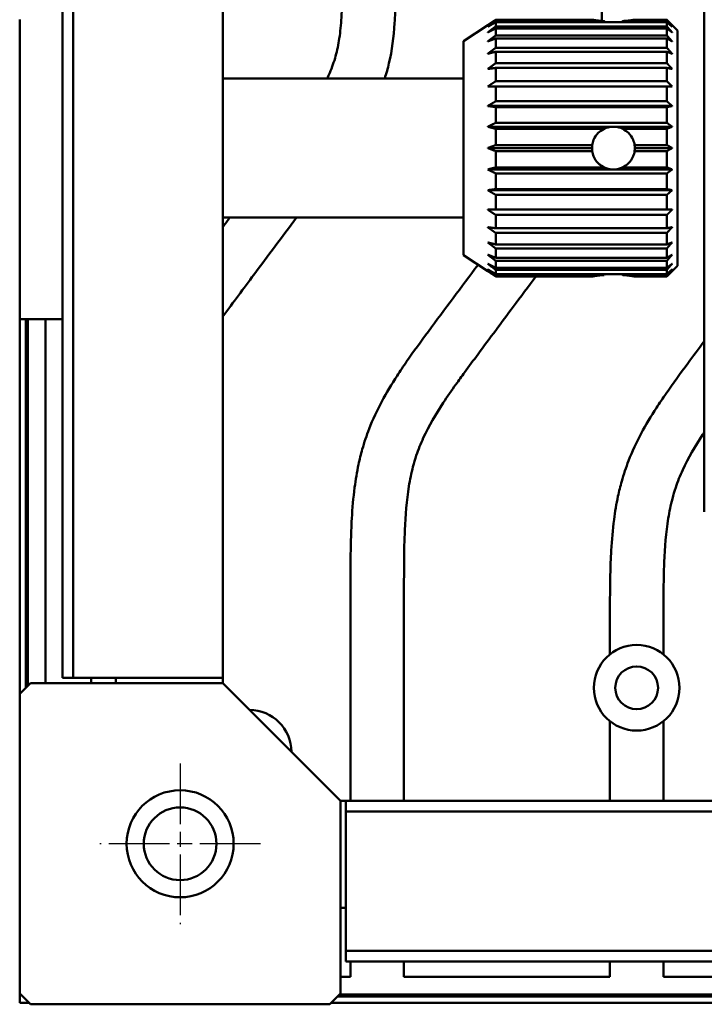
# Model space of a CAD drawing. Header units: millimetres. Extents: x 0 to 1891, y -60 to 594.
# Tile 14 of 118: x 77 to 141, y 276 to 368. Entities that reach past the tile are written whole.
import ezdxf

# ---------------------------------------------------------------- set-up
doc = ezdxf.new("R2010")
doc.units = ezdxf.units.MM
doc.linetypes.add('CHAIN', pattern=[0.3543, 0.2362, -0.0295, 0.0591, -0.0295])
doc.layers.add('Mittelpunktmarkierung (ISO)', color=7, linetype='Continuous', lineweight=25)
doc.layers.add('Sichtbar (ISO)', color=7, linetype='Continuous', lineweight=50)

msp = doc.modelspace()

# ---------------------------------------------------------------- linework, layer by layer
at = {"layer": 'Mittelpunktmarkierung (ISO)', "linetype": 'CHAIN', "ltscale": 23.990969}
for p, q in [((92.188, 298.38), (92.188, 283.38)), ((99.688, 290.88), (84.688, 290.88))]:
    msp.add_line(p, q, dxfattribs=at)
at = {"layer": 'Sichtbar (ISO)'}
for p, q in [((81.188, 306.38), (81.188, 495.38)), ((82.188, 306.38), (82.188, 495.38)), ((96.188, 495.38), (96.188, 306.38)), ((141.187, 321.882), (141.183, 461.882)), ((77.188, 367.88), (77.188, 343.88)), ((118.688, 365.88), (120.939, 367.38)), ((121.688, 367.876), (130.709, 367.876)), ((121.688, 367.744), (121.688, 367.876)), ((131.818, 367.744), (121.688, 367.744)), ((121.688, 367.644), (137.688, 367.644)), ((121.688, 367.251), (121.688, 367.644)), ((137.688, 367.251), (121.688, 367.251)), ((133.479, 367.644), (131.898, 367.644)), ((137.688, 367.744), (133.558, 367.744)), ((134.668, 367.876), (137.688, 367.876)), ((137.688, 367.876), (137.688, 367.744)), ((137.688, 367.644), (137.688, 367.251)), ((138.688, 366.88), (138.188, 367.38)), ((121.688, 366.413), (121.688, 367.055)), ((121.688, 367.055), (137.688, 367.055)), ((137.688, 366.413), (121.688, 366.413)), ((137.688, 367.055), (137.688, 366.413)), ((138.688, 366.88), (138.688, 344.88)), ((118.688, 345.88), (118.688, 365.88)), ((121.688, 365.254), (121.688, 366.126)), ((121.688, 366.126), (137.688, 366.126)), ((137.688, 365.254), (121.688, 365.254)), ((137.688, 366.126), (137.688, 365.254)), ((121.688, 363.811), (121.688, 364.885)), ((121.688, 364.885), (137.688, 364.885)), ((137.688, 364.885), (137.688, 363.811)), ((137.688, 363.811), (121.688, 363.811)), ((121.688, 362.126), (121.688, 363.371)), ((121.688, 363.371), (137.688, 363.371)), ((137.688, 363.371), (137.688, 362.126)), ((118.688, 362.38), (96.188, 362.38)), ((137.688, 362.126), (121.688, 362.126)), ((121.688, 360.252), (121.688, 361.63)), ((121.688, 361.63), (137.688, 361.63)), ((137.688, 361.63), (137.688, 360.252)), ((120.938, 359.813), (138.188, 359.813)), ((137.688, 360.252), (121.688, 360.252)), ((121.688, 358.245), (121.688, 359.713)), ((121.688, 359.713), (137.688, 359.713)), ((137.688, 359.713), (137.688, 358.245)), ((120.938, 357.877), (132.578, 357.877)), ((137.688, 358.245), (121.688, 358.245)), ((132.799, 357.877), (138.188, 357.877)), ((121.688, 356.166), (121.688, 357.681)), ((121.688, 357.681), (131.818, 357.681)), ((133.558, 357.681), (137.688, 357.681)), ((137.688, 357.681), (137.688, 356.166)), ((130.709, 356.166), (121.688, 356.166)), ((137.688, 356.166), (134.668, 356.166)), ((120.938, 355.88), (130.688, 355.88)), ((121.688, 354.079), (121.688, 355.593)), ((121.688, 355.593), (130.709, 355.593)), ((134.668, 355.593), (137.688, 355.593)), ((134.688, 355.88), (138.188, 355.88)), ((137.688, 355.593), (137.688, 354.079)), ((120.938, 353.883), (132.578, 353.883)), ((131.818, 354.079), (121.688, 354.079)), ((121.688, 352.046), (121.688, 353.514)), ((121.688, 353.514), (137.688, 353.514)), ((132.799, 353.883), (138.188, 353.883)), ((137.688, 354.079), (133.558, 354.079)), ((137.688, 353.514), (137.688, 352.046)), ((120.938, 351.947), (138.188, 351.947)), ((137.688, 352.046), (121.688, 352.046)), ((121.688, 350.13), (121.688, 351.507)), ((121.688, 351.507), (137.688, 351.507)), ((137.688, 351.507), (137.688, 350.13)), ((137.688, 350.13), (121.688, 350.13)), ((121.688, 348.388), (121.688, 349.633)), ((121.688, 349.633), (137.688, 349.633)), ((137.688, 349.633), (137.688, 348.388)), ((118.688, 349.38), (96.188, 349.38)), ((137.688, 348.388), (121.688, 348.388)), ((121.688, 346.874), (121.688, 347.949)), ((121.688, 347.949), (137.688, 347.949)), ((137.688, 347.949), (137.688, 346.874)), ((137.688, 346.874), (121.688, 346.874)), ((121.688, 345.634), (121.688, 346.506)), ((121.688, 346.506), (137.688, 346.506)), ((137.688, 346.506), (137.688, 345.634)), ((118.688, 345.88), (120.939, 344.38)), ((137.688, 345.634), (121.688, 345.634)), ((121.688, 344.705), (121.688, 345.347)), ((121.688, 345.347), (137.688, 345.347)), ((137.688, 345.347), (137.688, 344.705)), ((120.939, 344.38), (120.938, 344.38)), ((137.688, 344.705), (121.688, 344.705)), ((121.688, 344.115), (121.688, 344.509)), ((121.688, 344.509), (137.688, 344.509)), ((137.688, 344.115), (121.688, 344.115)), ((137.688, 344.509), (137.688, 344.115)), ((138.688, 344.88), (138.188, 344.38)), ((138.188, 344.38), (138.188, 344.38)), ((77.188, 339.88), (77.188, 343.88)), ((121.688, 343.883), (121.688, 344.016)), ((121.688, 344.016), (131.818, 344.016)), ((130.709, 343.883), (121.688, 343.883)), ((133.558, 344.016), (137.688, 344.016)), ((137.688, 343.883), (134.668, 343.883)), ((137.688, 344.016), (137.688, 343.883)), ((81.188, 339.88), (77.188, 339.88)), ((77.188, 339.88), (77.188, 304.88)), ((77.761, 339.88), (77.761, 305.452)), ((77.945, 305.637), (77.945, 339.88)), ((79.613, 339.88), (79.613, 305.88)), ((108.113, 294.88), (108.113, 314.456)), ((113.113, 314.456), (113.113, 294.88)), ((132.363, 308.577), (132.363, 311.468)), ((137.363, 311.468), (137.363, 308.577)), ((81.188, 306.38), (82.188, 306.38)), ((96.188, 306.38), (82.188, 306.38)), ((83.863, 305.88), (83.863, 306.38)), ((86.188, 306.38), (86.188, 305.88)), ((96.188, 305.88), (96.188, 306.38)), ((77.188, 304.88), (78.188, 305.88)), ((78.188, 305.88), (96.188, 305.88)), ((96.188, 305.88), (107.188, 294.88)), ((77.188, 304.88), (77.188, 276.88)), ((132.363, 294.88), (132.363, 302.332)), ((137.363, 302.332), (137.363, 294.88)), ((107.188, 294.88), (107.188, 276.88)), ((107.688, 294.88), (107.188, 294.88)), ((107.688, 294.88), (107.688, 293.88)), ((107.688, 294.88), (155.688, 294.88)), ((107.688, 280.88), (107.688, 293.88)), ((107.688, 293.88), (155.688, 293.88)), ((107.188, 284.88), (107.688, 284.88)), ((107.688, 280.88), (107.688, 279.88)), ((107.688, 280.88), (296.688, 280.88)), ((107.688, 279.88), (296.688, 279.88)), ((108.113, 278.455), (108.113, 279.88)), ((113.113, 279.88), (113.113, 278.455)), ((132.363, 278.455), (132.363, 279.88)), ((137.363, 279.88), (137.363, 278.455)), ((107.188, 278.455), (108.113, 278.455)), ((113.113, 278.455), (132.363, 278.455)), ((137.363, 278.455), (156.188, 278.455)), ((78.188, 275.88), (77.188, 276.88)), ((77.188, 276.88), (77.188, 276.03)), ((77.188, 276.03), (78.038, 276.03)), ((107.188, 276.88), (106.188, 275.88)), ((106.338, 276.03), (156.188, 276.03)), ((106.911, 276.602), (156.188, 276.602)), ((107.095, 276.787), (156.188, 276.787)), ((78.188, 275.88), (106.188, 275.88))]:
    msp.add_line(p, q, dxfattribs=at)
for centre, radius in [((134.863, 305.455), 4), ((134.863, 305.455), 2), ((92.188, 290.88), 5), ((92.188, 290.88), 3.4)]:
    msp.add_circle(centre, radius, dxfattribs=at)
msp.add_arc((98.603, 299.395), 4, 1.01166, 88.98834, dxfattribs=at)
for centre, major_axis, ratio, start_param, end_param in [((132.688, 372.692), (0, 5.495), 0.363971, 2.691535, 2.735176), ((132.688, 372.692), (0, -5.495), 0.36397, 5.833125, 5.876763), ((132.688, 372.692), (0, -5.495), 0.36397, 0.406422, 0.450061), ((132.688, 372.692), (0, 5.495), 0.363971, 3.54801, 3.591649), ((132.688, 355.88), (0, -2), 0.999991, 3.19679, 3.591653), ((132.688, 355.88), (2, 0), 0.999996, 1.515599, 1.625994), ((132.688, 355.88), (0, -2), 0.999991, 2.691532, 3.086395), ((132.688, 355.88), (2, 0), 0.999995, 2.997748, 3.141593), ((132.688, 355.88), (2, 0), 0.999995, 0, 0.143844), ((132.688, 355.88), (0, -2), 0.999995, 4.712389, 4.856233), ((132.688, 355.88), (0, -2), 0.999995, 1.426952, 1.570796), ((132.688, 355.88), (2, 0), 0.999991, 4.262328, 4.657192), ((132.688, 355.88), (0, -2), 0.999996, 6.227988, 6.338383), ((132.688, 355.88), (2, 0), 0.999991, 4.767586, 5.16245), ((132.688, 339.068), (0, 5.495), 0.363971, 0.406424, 0.450061), ((132.688, 339.068), (0, -5.495), 0.36397, 2.691532, 2.735164), ((132.688, 339.068), (0, 5.495), 0.363971, 5.833125, 5.876762)]:
    msp.add_ellipse(centre, major_axis=major_axis, ratio=ratio, start_param=start_param, end_param=end_param, dxfattribs=at)
for points, knots in [([(105.919, 362.38), (106.005, 362.557), (106.087, 362.737), (106.166, 362.918), (106.385, 363.421), (106.573, 363.939), (106.721, 364.467), (106.873, 365.01), (106.984, 365.564), (107.067, 366.121), (107.163, 366.767), (107.223, 367.418), (107.264, 368.07), (107.293, 368.542), (107.312, 369.015), (107.326, 369.488), (107.366, 370.86), (107.363, 372.233), (107.363, 373.606)], [0.818229, 0.818229, 0.818229, 0.818229, 0.8276439, 0.8276439, 0.8276439, 0.8538379, 0.8538379, 0.8538379, 0.8807248, 0.8807248, 0.8807248, 0.9118969, 0.9118969, 0.9118969, 0.9344828, 0.9344828, 0.9344828, 1, 1, 1, 1]), ([(112.363, 373.606), (112.363, 372.271), (112.368, 370.247), (112.237, 366.97), (111.939, 364.541), (111.463, 362.85), (111.308, 362.38)], [0, 0, 0, 0, 0.0775518, 0.1174769, 0.1905473, 0.2192594, 0.2192594, 0.2192594, 0.2192594]), ([(131.818, 367.744), (131.613, 367.759), (131.426, 367.778), (131.097, 367.817), (130.943, 367.84), (130.777, 367.865), (130.733, 367.872), (130.709, 367.876)], [-1.1215684, -1.1215684, -1.1215684, -1.1215684, -1.0568428, -1.0568428, -0.9813549, -0.9813549, -0.9340407, -0.9340407, -0.9340407, -0.9340407]), ([(130.709, 367.876), (130.733, 367.872), (130.777, 367.865), (130.943, 367.84), (131.097, 367.817), (131.426, 367.778), (131.613, 367.759), (131.818, 367.744)], [-0.8776933, -0.8776933, -0.8776933, -0.8776933, -0.8303791, -0.8303791, -0.7548912, -0.7548912, -0.6901656, -0.6901656, -0.6901656, -0.6901656]), ([(133.558, 367.744), (133.764, 367.759), (133.951, 367.778), (134.28, 367.817), (134.434, 367.84), (134.6, 367.865), (134.644, 367.872), (134.668, 367.876)], [-0.517657, -0.517657, -0.517657, -0.517657, -0.4529315, -0.4529315, -0.3774436, -0.3774436, -0.3301294, -0.3301294, -0.3301294, -0.3301294]), ([(134.668, 367.876), (134.644, 367.872), (134.6, 367.865), (134.434, 367.84), (134.28, 367.817), (133.951, 367.778), (133.764, 367.759), (133.558, 367.744)], [-0.273782, -0.273782, -0.273782, -0.273782, -0.2264678, -0.2264678, -0.1509799, -0.1509799, -0.0862543, -0.0862543, -0.0862543, -0.0862543]), ([(131.818, 357.681), (131.613, 357.581), (131.426, 357.446), (131.097, 357.117), (130.943, 356.892), (130.777, 356.491), (130.733, 356.329), (130.709, 356.166)], [-1.1215684, -1.1215684, -1.1215684, -1.1215684, -1.0568428, -1.0568428, -0.9813549, -0.9813549, -0.9340407, -0.9340407, -0.9340407, -0.9340407]), ([(134.668, 356.166), (134.644, 356.329), (134.6, 356.491), (134.434, 356.892), (134.28, 357.117), (133.951, 357.446), (133.764, 357.581), (133.558, 357.681)], [-0.273782, -0.273782, -0.273782, -0.273782, -0.2264678, -0.2264678, -0.1509799, -0.1509799, -0.0862543, -0.0862543, -0.0862543, -0.0862543]), ([(130.709, 355.593), (130.733, 355.431), (130.777, 355.268), (130.943, 354.867), (131.097, 354.643), (131.426, 354.314), (131.613, 354.179), (131.818, 354.079)], [-0.8776933, -0.8776933, -0.8776933, -0.8776933, -0.8303791, -0.8303791, -0.7548912, -0.7548912, -0.6901656, -0.6901656, -0.6901656, -0.6901656]), ([(132.688, 353.88), (132.436, 353.88), (132.168, 353.93), (131.675, 354.135), (131.451, 354.289), (131.097, 354.643), (130.944, 354.867), (130.777, 355.267), (130.733, 355.431), (130.71, 355.593)], [-0.6054748, -0.6054748, -0.6054748, -0.6054748, -0.5297852, -0.5297852, -0.4540955, -0.4540955, -0.3784165, -0.3784165, -0.3309284, -0.3309284, -0.3309284, -0.3309284]), ([(134.667, 355.593), (134.644, 355.431), (134.6, 355.267), (134.433, 354.867), (134.28, 354.643), (133.926, 354.289), (133.702, 354.135), (133.209, 353.93), (132.941, 353.88), (132.688, 353.88)], [0.3309284, 0.3309284, 0.3309284, 0.3309284, 0.3784165, 0.3784165, 0.4540955, 0.4540955, 0.5297852, 0.5297852, 0.6054748, 0.6054748, 0.6054748, 0.6054748]), ([(133.558, 354.079), (133.764, 354.179), (133.951, 354.314), (134.28, 354.643), (134.434, 354.867), (134.6, 355.268), (134.644, 355.431), (134.668, 355.593)], [-0.517657, -0.517657, -0.517657, -0.517657, -0.4529315, -0.4529315, -0.3774436, -0.3774436, -0.3301294, -0.3301294, -0.3301294, -0.3301294]), ([(103.064, 349.38), (101.739, 347.602), (99.44, 344.533), (97.152, 341.457), (96.188, 340.159)], [0.5181622, 0.5181622, 0.5181622, 0.5181622, 0.6467957, 0.7405268, 0.7405268, 0.7405268, 0.7405268]), ([(108.113, 314.456), (108.113, 315.966), (108.111, 317.477), (108.147, 318.987), (108.165, 319.751), (108.192, 320.515), (108.236, 321.279), (108.292, 322.243), (108.374, 323.207), (108.499, 324.165), (108.594, 324.891), (108.714, 325.614), (108.867, 326.33), (108.968, 326.802), (109.083, 327.272), (109.215, 327.736), (109.398, 328.384), (109.612, 329.023), (109.856, 329.651), (110.197, 330.525), (110.595, 331.377), (111.038, 332.205), (111.475, 333.024), (111.955, 333.82), (112.461, 334.6), (112.752, 335.048), (113.051, 335.491), (113.356, 335.931), (114.017, 336.883), (114.704, 337.816), (115.393, 338.749), (116.933, 340.832), (118.481, 342.909), (120.032, 344.984)], [0, 0, 0, 0, 0.0720994, 0.0720994, 0.0720994, 0.1085789, 0.1085789, 0.1085789, 0.1546935, 0.1546935, 0.1546935, 0.1896425, 0.1896425, 0.1896425, 0.2126861, 0.2126861, 0.2126861, 0.2448059, 0.2448059, 0.2448059, 0.2895737, 0.2895737, 0.2895737, 0.3338527, 0.3338527, 0.3338527, 0.3593459, 0.3593459, 0.3593459, 0.4145875, 0.4145875, 0.4145875, 0.5380533, 0.5380533, 0.5380533, 0.5380533]), ([(125.441, 343.883), (124.738, 342.943), (124.035, 342.002), (123.333, 341.061), (122.232, 339.585), (121.133, 338.108), (120.036, 336.629), (119.614, 336.06), (119.191, 335.49), (118.773, 334.918), (118.503, 334.549), (118.235, 334.178), (117.969, 333.806), (117.56, 333.232), (117.158, 332.654), (116.771, 332.065), (116.083, 331.018), (115.442, 329.938), (114.92, 328.801), (114.673, 328.264), (114.452, 327.714), (114.264, 327.154), (114.148, 326.808), (114.044, 326.459), (113.951, 326.107), (113.794, 325.505), (113.67, 324.894), (113.571, 324.28), (113.351, 322.928), (113.249, 321.561), (113.191, 320.193), (113.11, 318.281), (113.113, 316.368), (113.113, 314.456)], [0.4755165, 0.4755165, 0.4755165, 0.4755165, 0.5314832, 0.5314832, 0.5314832, 0.6192341, 0.6192341, 0.6192341, 0.6530146, 0.6530146, 0.6530146, 0.674815, 0.674815, 0.674815, 0.7084074, 0.7084074, 0.7084074, 0.7681072, 0.7681072, 0.7681072, 0.7962982, 0.7962982, 0.7962982, 0.8136828, 0.8136828, 0.8136828, 0.8433644, 0.8433644, 0.8433644, 0.9087128, 0.9087128, 0.9087128, 1, 1, 1, 1]), ([(131.818, 344.016), (131.613, 344.001), (131.426, 343.982), (131.097, 343.942), (130.943, 343.92), (130.777, 343.894), (130.733, 343.887), (130.709, 343.883)], [-0.517657, -0.517657, -0.517657, -0.517657, -0.4529315, -0.4529315, -0.3774436, -0.3774436, -0.3301294, -0.3301294, -0.3301294, -0.3301294]), ([(130.709, 343.883), (130.733, 343.887), (130.777, 343.894), (130.943, 343.92), (131.097, 343.942), (131.426, 343.982), (131.613, 344.001), (131.818, 344.016)], [-0.273782, -0.273782, -0.273782, -0.273782, -0.2264678, -0.2264678, -0.1509799, -0.1509799, -0.0862706, -0.0862706, -0.0862706, -0.0862706]), ([(134.668, 343.883), (134.644, 343.887), (134.6, 343.894), (134.434, 343.92), (134.28, 343.942), (133.951, 343.982), (133.764, 344.001), (133.558, 344.016)], [-0.8776933, -0.8776933, -0.8776933, -0.8776933, -0.8303791, -0.8303791, -0.7548912, -0.7548912, -0.6901656, -0.6901656, -0.6901656, -0.6901656]), ([(133.559, 344.016), (133.764, 344.001), (133.951, 343.982), (134.28, 343.942), (134.434, 343.92), (134.6, 343.894), (134.644, 343.887), (134.668, 343.883)], [-1.1215521, -1.1215521, -1.1215521, -1.1215521, -1.0568428, -1.0568428, -0.9813549, -0.9813549, -0.9340407, -0.9340407, -0.9340407, -0.9340407]), ([(132.363, 311.468), (132.363, 312.978), (132.361, 314.489), (132.397, 315.999), (132.415, 316.763), (132.442, 317.527), (132.486, 318.29), (132.542, 319.255), (132.624, 320.219), (132.749, 321.177), (132.844, 321.903), (132.964, 322.626), (133.117, 323.342), (133.218, 323.814), (133.333, 324.284), (133.465, 324.748), (133.648, 325.396), (133.862, 326.035), (134.106, 326.663), (134.447, 327.537), (134.845, 328.389), (135.288, 329.217), (135.725, 330.036), (136.205, 330.832), (136.711, 331.611), (137.002, 332.06), (137.301, 332.503), (137.606, 332.943), (138.267, 333.895), (138.954, 334.828), (139.643, 335.761), (140.156, 336.456), (140.671, 337.15), (141.186, 337.843)], [0, 0, 0, 0, 0.0720994, 0.0720994, 0.0720994, 0.1085789, 0.1085789, 0.1085789, 0.1546935, 0.1546935, 0.1546935, 0.1896425, 0.1896425, 0.1896425, 0.2126861, 0.2126861, 0.2126861, 0.2448059, 0.2448059, 0.2448059, 0.2895737, 0.2895737, 0.2895737, 0.3338527, 0.3338527, 0.3338527, 0.3593459, 0.3593459, 0.3593459, 0.4145875, 0.4145875, 0.4145875, 0.4557666, 0.4557666, 0.4557666, 0.4557666]), ([(141.186, 329.327), (141.131, 329.243), (141.076, 329.16), (141.021, 329.077), (140.333, 328.03), (139.692, 326.95), (139.17, 325.813), (138.923, 325.275), (138.702, 324.726), (138.514, 324.166), (138.398, 323.82), (138.294, 323.471), (138.201, 323.119), (138.044, 322.517), (137.92, 321.906), (137.821, 321.292), (137.601, 319.94), (137.499, 318.573), (137.441, 317.205), (137.36, 315.293), (137.363, 313.38), (137.363, 311.468)], [0.7036453, 0.7036453, 0.7036453, 0.7036453, 0.7084074, 0.7084074, 0.7084074, 0.7681072, 0.7681072, 0.7681072, 0.7962982, 0.7962982, 0.7962982, 0.8136828, 0.8136828, 0.8136828, 0.8433644, 0.8433644, 0.8433644, 0.9087128, 0.9087128, 0.9087128, 1, 1, 1, 1])]:
    msp.add_open_spline(points, degree=3, knots=knots, dxfattribs=at)
for points in [[(131.602, 367.762), (131.615, 368.714), (131.613, 369.666), (131.613, 370.618)], [(96.188, 348.517), (96.403, 348.805), (96.618, 349.092), (96.833, 349.38)]]:
    msp.add_open_spline(points, degree=3, dxfattribs=at)
for points, weights in [([(121.688, 367.876), (121.303, 367.623), (120.938, 367.38)], [1.03654756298, 1.03540748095, 1.03365289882]), ([(120.938, 367.205), (121.303, 367.469), (121.688, 367.744)], [1.0379691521, 1.04015838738, 1.04173167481]), ([(121.688, 367.644), (121.303, 367.42), (120.938, 367.205)], [1.05540694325, 1.05267731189, 1.04932964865]), ([(120.938, 366.686), (121.303, 366.963), (121.688, 367.251)], [1.04932964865, 1.05267731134, 1.05540694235]), ([(138.188, 367.38), (137.945, 367.623), (137.688, 367.876)], [1.01527142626, 1.01651817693, 1.01716053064]), ([(137.688, 367.744), (137.945, 367.469), (138.188, 367.205)], [1.02351945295, 1.02214320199, 1.02016108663]), ([(138.188, 367.205), (137.945, 367.42), (137.688, 367.644)], [1.04182741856, 1.04714351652, 1.05186014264]), ([(137.688, 367.251), (137.945, 366.963), (138.188, 366.686)], [1.05186014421, 1.04714351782, 1.04182741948]), ([(121.688, 367.055), (121.303, 366.867), (120.938, 366.686)], [1.05540694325, 1.05267731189, 1.04932964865]), ([(120.938, 365.839), (121.303, 366.12), (121.688, 366.413)], [1.04932964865, 1.05267731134, 1.05540694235]), ([(138.188, 366.686), (137.945, 366.867), (137.688, 367.055)], [1.04182741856, 1.0471435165, 1.05186014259]), ([(137.688, 366.413), (137.945, 366.12), (138.188, 365.839)], [1.05186014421, 1.04714351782, 1.04182741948]), ([(121.688, 366.126), (121.303, 365.979), (120.938, 365.839)], [1.05540694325, 1.05267731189, 1.04932964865]), ([(120.938, 364.689), (121.303, 364.966), (121.688, 365.254)], [1.04932964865, 1.05267731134, 1.05540694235]), ([(138.188, 365.839), (137.945, 365.979), (137.688, 366.126)], [1.04182741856, 1.0471435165, 1.05186014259]), ([(137.688, 365.254), (137.945, 364.966), (138.188, 364.689)], [1.05186014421, 1.04714351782, 1.04182741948]), ([(121.688, 364.885), (121.303, 364.785), (120.938, 364.689)], [1.05540694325, 1.05267731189, 1.04932964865]), ([(138.188, 364.689), (137.945, 364.785), (137.688, 364.885)], [1.04182741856, 1.0471435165, 1.05186014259]), ([(120.938, 363.272), (121.303, 363.536), (121.688, 363.811)], [1.04932964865, 1.05267731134, 1.05540694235]), ([(137.688, 363.811), (137.945, 363.536), (138.188, 363.272)], [1.05186014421, 1.04714351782, 1.04182741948]), ([(121.688, 363.371), (121.303, 363.321), (120.938, 363.272)], [1.05540694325, 1.05267731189, 1.04932964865]), ([(138.188, 363.272), (137.945, 363.321), (137.688, 363.371)], [1.04182741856, 1.0471435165, 1.05186014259]), ([(120.938, 361.63), (121.303, 361.873), (121.688, 362.126)], [1.04932964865, 1.05267731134, 1.05540694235]), ([(121.688, 361.63), (121.303, 361.63), (120.938, 361.63)], [1.05540694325, 1.05267731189, 1.04932964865]), ([(137.688, 362.126), (137.945, 361.873), (138.188, 361.63)], [1.05186014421, 1.04714351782, 1.04182741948]), ([(138.188, 361.63), (137.945, 361.63), (137.688, 361.63)], [1.04182741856, 1.0471435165, 1.05186014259]), ([(120.938, 359.813), (121.303, 360.028), (121.688, 360.252)], [1.04932964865, 1.05267731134, 1.05540694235]), ([(121.688, 359.713), (121.303, 359.764), (120.938, 359.813)], [1.05540694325, 1.05267731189, 1.04932964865]), ([(137.688, 360.252), (137.945, 360.028), (138.188, 359.813)], [1.05186014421, 1.04714351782, 1.04182741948]), ([(138.188, 359.813), (137.945, 359.764), (137.688, 359.713)], [1.04182741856, 1.0471435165, 1.05186014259]), ([(120.938, 357.877), (121.303, 358.057), (121.688, 358.245)], [1.04932964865, 1.05267731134, 1.05540694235]), ([(121.688, 357.681), (121.303, 357.781), (120.938, 357.877)], [1.04173256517, 1.04015920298, 1.03796989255]), ([(137.688, 358.245), (137.945, 358.057), (138.188, 357.877)], [1.05186014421, 1.04714351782, 1.04182741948]), ([(138.188, 357.877), (137.945, 357.781), (137.688, 357.681)], [1.02016190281, 1.02214414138, 1.02352051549]), ([(120.938, 355.88), (121.303, 356.02), (121.688, 356.166)], [1.03365290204, 1.03540748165, 1.03654756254]), ([(137.688, 356.166), (137.945, 356.02), (138.188, 355.88)], [1.01716053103, 1.01651817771, 1.01527142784]), ([(121.688, 355.593), (121.303, 355.74), (120.938, 355.88)], [1.03654756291, 1.03540748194, 1.03365290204]), ([(138.188, 355.88), (137.945, 355.74), (137.688, 355.593)], [1.01527142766, 1.01651817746, 1.01716053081]), ([(120.938, 353.883), (121.303, 353.979), (121.688, 354.079)], [1.03796989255, 1.04015920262, 1.04173256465]), ([(121.688, 353.514), (121.303, 353.702), (120.938, 353.883)], [1.05540694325, 1.05267731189, 1.04932964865]), ([(137.688, 354.079), (137.945, 353.979), (138.188, 353.883)], [1.02352051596, 1.02214414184, 1.02016190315]), ([(138.188, 353.883), (137.945, 353.702), (137.688, 353.514)], [1.04182741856, 1.0471435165, 1.05186014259]), ([(120.938, 351.947), (121.303, 351.995), (121.688, 352.046)], [1.04932964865, 1.05267731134, 1.05540694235]), ([(121.688, 351.507), (121.303, 351.732), (120.938, 351.947)], [1.05540694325, 1.05267731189, 1.04932964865]), ([(137.688, 352.046), (137.945, 351.995), (138.188, 351.947)], [1.05186014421, 1.04714351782, 1.04182741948]), ([(138.188, 351.947), (137.945, 351.732), (137.688, 351.507)], [1.04182741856, 1.0471435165, 1.05186014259]), ([(121.688, 349.633), (121.303, 349.887), (120.938, 350.13)], [1.05540694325, 1.05267731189, 1.04932964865]), ([(120.938, 350.13), (121.303, 350.13), (121.688, 350.13)], [1.04932964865, 1.05267731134, 1.05540694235]), ([(137.688, 350.13), (137.945, 350.13), (138.188, 350.13)], [1.05186014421, 1.04714351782, 1.04182741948]), ([(138.188, 350.13), (137.945, 349.887), (137.688, 349.633)], [1.04182741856, 1.0471435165, 1.05186014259]), ([(121.688, 347.949), (121.303, 348.224), (120.938, 348.488)], [1.05540694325, 1.05267731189, 1.04932964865]), ([(120.938, 348.488), (121.303, 348.439), (121.688, 348.388)], [1.04932964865, 1.05267731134, 1.05540694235]), ([(137.688, 348.388), (137.945, 348.439), (138.188, 348.488)], [1.05186014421, 1.04714351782, 1.04182741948]), ([(138.188, 348.488), (137.945, 348.224), (137.688, 347.949)], [1.04182741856, 1.0471435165, 1.05186014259]), ([(121.688, 346.506), (121.303, 346.794), (120.938, 347.07)], [1.05540694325, 1.05267731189, 1.04932964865]), ([(120.938, 347.07), (121.303, 346.974), (121.688, 346.874)], [1.04932964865, 1.05267731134, 1.05540694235]), ([(137.688, 346.874), (137.945, 346.974), (138.188, 347.07)], [1.05186014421, 1.04714351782, 1.04182741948]), ([(138.188, 347.07), (137.945, 346.794), (137.688, 346.506)], [1.04182741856, 1.0471435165, 1.05186014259]), ([(121.688, 345.347), (121.303, 345.64), (120.938, 345.921)], [1.05540694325, 1.05267731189, 1.04932964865]), ([(120.938, 345.921), (121.303, 345.78), (121.688, 345.634)], [1.04932964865, 1.05267731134, 1.05540694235]), ([(137.688, 345.634), (137.945, 345.78), (138.188, 345.921)], [1.05186014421, 1.04714351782, 1.04182741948]), ([(138.188, 345.921), (137.945, 345.64), (137.688, 345.347)], [1.04182741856, 1.0471435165, 1.05186014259]), ([(121.688, 344.509), (121.303, 344.797), (120.938, 345.073)], [1.05540694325, 1.05267731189, 1.04932964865]), ([(120.938, 345.073), (121.303, 344.893), (121.688, 344.705)], [1.04932964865, 1.05267731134, 1.05540694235]), ([(137.688, 344.705), (137.945, 344.893), (138.188, 345.073)], [1.05186014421, 1.04714351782, 1.04182741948]), ([(138.188, 345.073), (137.945, 344.797), (137.688, 344.509)], [1.04182741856, 1.0471435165, 1.05186014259]), ([(121.688, 344.016), (121.303, 344.291), (120.938, 344.555)], [1.0417316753, 1.04015838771, 1.0379691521]), ([(120.938, 344.555), (121.303, 344.34), (121.688, 344.115)], [1.04932964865, 1.05267731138, 1.05540694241]), ([(120.939, 344.38), (121.303, 344.137), (121.688, 343.883)], [1.03365335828, 1.03540762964, 1.03654756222]), ([(137.688, 344.115), (137.945, 344.34), (138.188, 344.555)], [1.05186014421, 1.04714351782, 1.04182741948]), ([(138.188, 344.555), (137.945, 344.291), (137.688, 344.016)], [1.02016108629, 1.02214320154, 1.02351945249]), ([(137.688, 343.883), (137.945, 344.137), (138.188, 344.38)], [1.01716053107, 1.01651826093, 1.0152717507])]:
    msp.add_rational_spline(points, weights, degree=2, dxfattribs=at)

doc.saveas('drawing.dxf')
